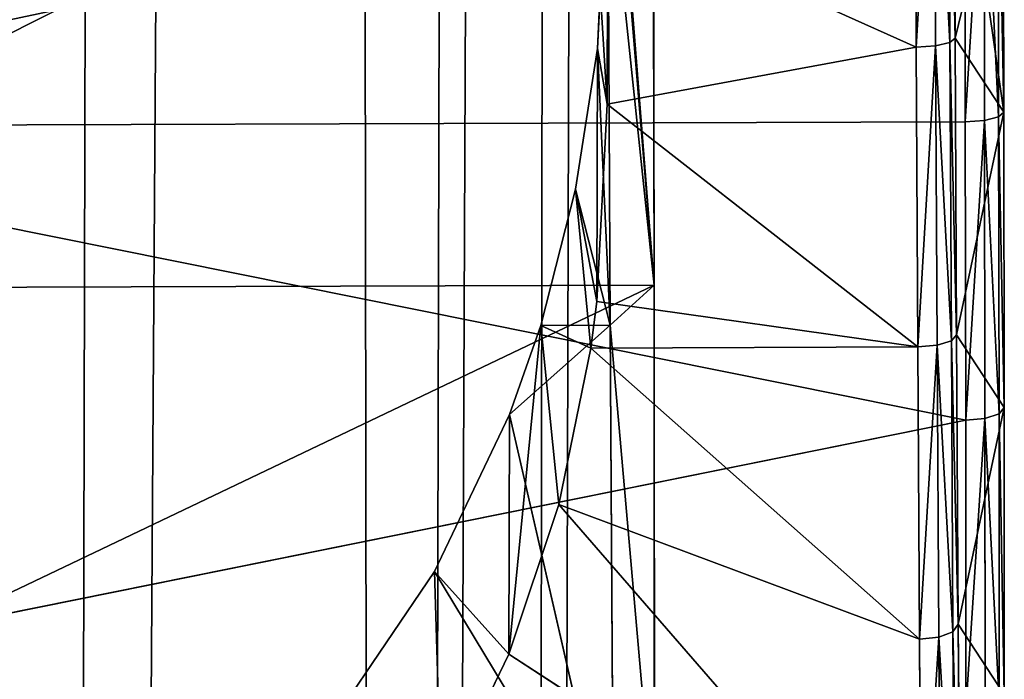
# Model space of a CAD drawing. Extents: x 0 to 230, y 0 to 588.
# Tile 185 of 256: x 129.66 to 134.75, y 202.49 to 205.9. Entities that reach past the tile are written whole.
import ezdxf

# ---------------------------------------------------------------- set-up
doc = ezdxf.new("R2010")
doc.units = 0
doc.header["$LTSCALE"] = 25.4
doc.layers.get('0').update_dxf_attribs({"color": 13, "linetype": 'CONTINUOUS'})

# ---------------------------------------------------------------- blocks, each defined once
blk = doc.blocks.new('VIPER-I-6512-6513_STL_3')
at = {"color": 250}
for p, q in [((3.3041, 582.7147, 325.9633), (2.087, 123.5806, 740.9683)), ((3.3041, 582.7147, 325.9633), (2.087, 123.5806, 740.9683)), ((5.131, 581.4826, 324.6056), (3.9138, 122.3485, 739.6106)), ((5.131, 581.4826, 324.6056), (3.9138, 122.3485, 739.6106)), ((5.7964, 579.8044, 322.751), (4.5793, 120.6704, 737.756)), ((5.7964, 579.8044, 322.751), (4.5793, 120.6704, 737.756)), ((5.1221, 578.1299, 320.8963), (3.905, 118.9958, 735.9013)), ((5.1221, 578.1299, 320.8963), (3.905, 118.9958, 735.9013)), ((3.2887, 576.9075, 319.5386), (2.0716, 117.7734, 734.5436)), ((3.2887, 576.9075, 319.5386), (2.0716, 117.7734, 734.5436)), ((5.2703, 213.3203, 616.2896), (5.2654, 216.3019, 615.5694)), ((5.2703, 213.3203, 616.2896), (5.2654, 216.3019, 615.5694)), ((6.6256, 214.5522, 653.3257), (6.6185, 216.1334, 653.6321)), ((6.6256, 214.5522, 653.3257), (6.6185, 216.1334, 653.6321)), ((6.7257, 214.5586, 653.3003), (6.7187, 216.1377, 653.6063)), ((6.7257, 214.5586, 653.3003), (6.7187, 216.1377, 653.6063)), ((6.7994, 214.5757, 653.2296), (6.7923, 216.149, 653.5344)), ((6.7994, 214.5757, 653.2296), (6.7923, 216.149, 653.5344)), ((6.8197, 216.1641, 653.4357), (6.8267, 214.5987, 653.1324)), ((6.8197, 216.1641, 653.4357), (6.8267, 214.5987, 653.1324)), ((7.0779, 214.2153, 614.6859), (7.075, 215.7744, 614.3513)), ((7.0779, 214.2153, 614.6859), (7.075, 215.7744, 614.3513)), ((6.8764, 215.7397, 614.1529), (6.8793, 214.1649, 614.4908)), ((6.8764, 215.7397, 614.1529), (6.8793, 214.1649, 614.4908)), ((6.9762, 215.7446, 614.18), (6.9791, 214.1719, 614.5175)), ((6.9762, 215.7446, 614.18), (6.9791, 214.1719, 614.5175)), ((7.0489, 215.7573, 614.2526), (7.0518, 214.1904, 614.5888)), ((7.0489, 215.7573, 614.2526), (7.0518, 214.1904, 614.5888)), ((4.9769, 214.5454, 651.77), (5.0307, 215.603, 652.0086)), ((4.9769, 214.5454, 651.77), (5.0307, 215.603, 652.0086)), ((5.0307, 215.603, 652.0086), (5.027, 214.2561, 653.2444)), ((5.0307, 215.603, 652.0086), (5.027, 214.2561, 653.2444)), ((5.0307, 215.603, 652.0086), (5.0431, 213.1139, 651.341)), ((5.0307, 215.603, 652.0086), (5.0431, 213.1139, 651.341)), ((4.9633, 215.2987, 653.4771), (6.6256, 214.5522, 653.3257)), ((4.9633, 215.2987, 653.4771), (6.6256, 214.5522, 653.3257)), ((4.9633, 215.2987, 653.4771), (5.027, 214.2561, 653.2444)), ((4.9633, 215.2987, 653.4771), (5.027, 214.2561, 653.2444)), ((5.027, 214.2561, 653.2444), (6.6256, 214.5522, 653.3257)), ((5.027, 214.2561, 653.2444), (6.6256, 214.5522, 653.3257)), ((6.7257, 214.5586, 653.3003), (6.6256, 214.5522, 653.3257)), ((6.7257, 214.5586, 653.3003), (6.6256, 214.5522, 653.3257)), ((6.6334, 213.0007, 652.8931), (6.6256, 214.5522, 653.3257)), ((6.6334, 213.0007, 652.8931), (6.6256, 214.5522, 653.3257)), ((6.7994, 214.5757, 653.2296), (6.7257, 214.5586, 653.3003)), ((6.7994, 214.5757, 653.2296), (6.7257, 214.5586, 653.3003)), ((6.7336, 213.0093, 652.8683), (6.7257, 214.5586, 653.3003)), ((6.7336, 213.0093, 652.8683), (6.7257, 214.5586, 653.3003)), ((6.8267, 214.5987, 653.1324), (6.7994, 214.5757, 653.2296)), ((6.8267, 214.5987, 653.1324), (6.7994, 214.5757, 653.2296)), ((6.8071, 213.032, 652.7991), (6.7994, 214.5757, 653.2296)), ((6.8071, 213.032, 652.7991), (6.7994, 214.5757, 653.2296)), ((6.8267, 214.5987, 653.1324), (6.8345, 213.0628, 652.7041)), ((6.8267, 214.5987, 653.1324), (6.8345, 213.0628, 652.7041)), ((4.8636, 213.8169, 651.5667), (4.9769, 214.5454, 651.77)), ((4.8636, 213.8169, 651.5667), (4.9769, 214.5454, 651.77)), ((4.9769, 214.5454, 651.77), (4.9739, 213.2364, 652.9584)), ((4.9769, 214.5454, 651.77), (4.9739, 213.2364, 652.9584)), ((5.0431, 213.1139, 651.341), (4.9769, 214.5454, 651.77)), ((5.0431, 213.1139, 651.341), (4.9769, 214.5454, 651.77)), ((4.9769, 214.5454, 651.77), (5.027, 214.2561, 653.2444)), ((4.9769, 214.5454, 651.77), (5.027, 214.2561, 653.2444)), ((5.027, 214.2561, 653.2444), (4.9739, 213.2364, 652.9584)), ((5.027, 214.2561, 653.2444), (4.9739, 213.2364, 652.9584)), ((5.027, 214.2561, 653.2444), (6.6334, 213.0007, 652.8931)), ((5.027, 214.2561, 653.2444), (6.6334, 213.0007, 652.8931)), ((7.0779, 214.2153, 614.6859), (7.0518, 214.1904, 614.5888)), ((7.0779, 214.2153, 614.6859), (7.0518, 214.1904, 614.5888)), ((7.0798, 212.6883, 615.1447), (7.0779, 214.2153, 614.6859)), ((7.0798, 212.6883, 615.1447), (7.0779, 214.2153, 614.6859)), ((6.8793, 214.1649, 614.4908), (-0.6705, 214.1405, 614.4418)), ((6.8793, 214.1649, 614.4908), (-0.6705, 214.1405, 614.4418)), ((6.9791, 214.1719, 614.5175), (6.8793, 214.1649, 614.4908)), ((6.9791, 214.1719, 614.5175), (6.8793, 214.1649, 614.4908)), ((6.8793, 214.1649, 614.4908), (6.8813, 212.6224, 614.9543)), ((6.8793, 214.1649, 614.4908), (6.8813, 212.6224, 614.9543)), ((7.0518, 214.1904, 614.5888), (6.9791, 214.1719, 614.5175)), ((7.0518, 214.1904, 614.5888), (6.9791, 214.1719, 614.5175)), ((6.9791, 214.1719, 614.5175), (6.9811, 212.6315, 614.9803)), ((6.9791, 214.1719, 614.5175), (6.9811, 212.6315, 614.9803)), ((7.0518, 214.1904, 614.5888), (7.0538, 212.6556, 615.05)), ((7.0518, 214.1904, 614.5888), (7.0538, 212.6556, 615.05)), ((6.8813, 212.6224, 614.9543), (-0.6705, 214.1405, 614.4418)), ((6.8813, 212.6224, 614.9543), (-0.6705, 214.1405, 614.4418)), ((4.6839, 213.1127, 651.3387), (4.8636, 213.8169, 651.5667)), ((4.6839, 213.1127, 651.3387), (4.8636, 213.8169, 651.5667)), ((5.0431, 213.1139, 651.341), (4.8636, 213.8169, 651.5667)), ((5.0431, 213.1139, 651.341), (4.8636, 213.8169, 651.5667)), ((4.8636, 213.8169, 651.5667), (4.9739, 213.2364, 652.9584)), ((4.8636, 213.8169, 651.5667), (4.9739, 213.2364, 652.9584)), ((4.8636, 213.8169, 651.5667), (4.9425, 212.9953, 652.8821)), ((4.8636, 213.8169, 651.5667), (4.9425, 212.9953, 652.8821)), ((-0.6795, 213.3011, 616.2509), (5.2703, 213.3203, 616.2896)), ((-0.6795, 213.3011, 616.2509), (5.2703, 213.3203, 616.2896)), ((5.2716, 210.4987, 617.4925), (5.2703, 213.3203, 616.2896)), ((5.2716, 210.4987, 617.4925), (5.2703, 213.3203, 616.2896)), ((4.9739, 213.2364, 652.9584), (4.9425, 212.9953, 652.8821)), ((4.9739, 213.2364, 652.9584), (4.9425, 212.9953, 652.8821)), ((4.9739, 213.2364, 652.9584), (6.6334, 213.0007, 652.8931)), ((4.9739, 213.2364, 652.9584), (6.6334, 213.0007, 652.8931)), ((4.5192, 211.4114, 652.2938), (4.6839, 213.1127, 651.3387)), ((4.5192, 211.4114, 652.2938), (4.6839, 213.1127, 651.3387)), ((4.5225, 212.6521, 651.1723), (5.0431, 213.1139, 651.341)), ((4.5225, 212.6521, 651.1723), (5.0431, 213.1139, 651.341)), ((4.5225, 212.6521, 651.1723), (4.6839, 213.1127, 651.3387)), ((4.5225, 212.6521, 651.1723), (4.6839, 213.1127, 651.3387)), ((4.6839, 213.1127, 651.3387), (5.0431, 213.1139, 651.341)), ((4.6839, 213.1127, 651.3387), (5.0431, 213.1139, 651.341)), ((4.6839, 213.1127, 651.3387), (4.9425, 212.9953, 652.8821)), ((4.6839, 213.1127, 651.3387), (4.9425, 212.9953, 652.8821)), ((4.6839, 213.1127, 651.3387), (4.7775, 212.1867, 652.601)), ((4.6839, 213.1127, 651.3387), (4.7775, 212.1867, 652.601)), ((5.0431, 213.1139, 651.341), (5.0602, 210.3066, 650.1051)), ((5.0431, 213.1139, 651.341), (5.0602, 210.3066, 650.1051)), ((6.8071, 213.032, 652.7991), (6.7336, 213.0093, 652.8683)), ((6.8071, 213.032, 652.7991), (6.7336, 213.0093, 652.8683)), ((6.8345, 213.0628, 652.7041), (6.8071, 213.032, 652.7991)), ((6.8345, 213.0628, 652.7041), (6.8071, 213.032, 652.7991)), ((6.8156, 211.528, 652.2458), (6.8071, 213.032, 652.7991)), ((6.8156, 211.528, 652.2458), (6.8071, 213.032, 652.7991)), ((6.8345, 213.0628, 652.7041), (6.8429, 211.5663, 652.1536)), ((6.8345, 213.0628, 652.7041), (6.8429, 211.5663, 652.1536)), ((4.9425, 212.9953, 652.8821), (4.7775, 212.1867, 652.601)), ((4.9425, 212.9953, 652.8821), (4.7775, 212.1867, 652.601)), ((4.9425, 212.9953, 652.8821), (6.6334, 213.0007, 652.8931)), ((4.9425, 212.9953, 652.8821), (6.6334, 213.0007, 652.8931)), ((4.9425, 212.9953, 652.8821), (6.6419, 211.4891, 652.3371)), ((4.9425, 212.9953, 652.8821), (6.6419, 211.4891, 652.3371)), ((6.7336, 213.0093, 652.8683), (6.6334, 213.0007, 652.8931)), ((6.7336, 213.0093, 652.8683), (6.6334, 213.0007, 652.8931)), ((6.6419, 211.4891, 652.3371), (6.6334, 213.0007, 652.8931)), ((6.6419, 211.4891, 652.3371), (6.6334, 213.0007, 652.8931)), ((6.742, 211.4997, 652.313), (6.7336, 213.0093, 652.8683)), ((6.742, 211.4997, 652.313), (6.7336, 213.0093, 652.8683)), ((7.0798, 212.6883, 615.1447), (7.0538, 212.6556, 615.05)), ((7.0798, 212.6883, 615.1447), (7.0538, 212.6556, 615.05)), ((7.0809, 211.2031, 615.725), (7.0798, 212.6883, 615.1447)), ((7.0809, 211.2031, 615.725), (7.0798, 212.6883, 615.1447)), ((6.8813, 212.6224, 614.9543), (-0.6675, 211.0979, 615.4915)), ((6.8813, 212.6224, 614.9543), (-0.6675, 211.0979, 615.4915)), ((4.1348, 211.8399, 650.8442), (4.5225, 212.6521, 651.1723)), ((4.1348, 211.8399, 650.8442), (4.5225, 212.6521, 651.1723)), ((4.5225, 212.6521, 651.1723), (4.5192, 211.4114, 652.2938)), ((4.5225, 212.6521, 651.1723), (4.5192, 211.4114, 652.2938)), ((4.5225, 212.6521, 651.1723), (5.0602, 210.3066, 650.1051)), ((4.5225, 212.6521, 651.1723), (5.0602, 210.3066, 650.1051)), ((6.9811, 212.6315, 614.9803), (6.8813, 212.6224, 614.9543)), ((6.9811, 212.6315, 614.9803), (6.8813, 212.6224, 614.9543)), ((6.8813, 212.6224, 614.9543), (6.8823, 211.1222, 615.5405)), ((6.8813, 212.6224, 614.9543), (6.8823, 211.1222, 615.5405)), ((7.0538, 212.6556, 615.05), (6.9811, 212.6315, 614.9803)), ((7.0538, 212.6556, 615.05), (6.9811, 212.6315, 614.9803)), ((6.9811, 212.6315, 614.9803), (6.9821, 211.1333, 615.5657)), ((6.9811, 212.6315, 614.9803), (6.9821, 211.1333, 615.5657)), ((7.0538, 212.6556, 615.05), (7.0548, 211.1629, 615.6332)), ((7.0538, 212.6556, 615.05), (7.0548, 211.1629, 615.6332)), ((4.7775, 212.1867, 652.601), (4.5192, 211.4114, 652.2938)), ((4.7775, 212.1867, 652.601), (4.5192, 211.4114, 652.2938)), ((4.7775, 212.1867, 652.601), (6.6419, 211.4891, 652.3371)), ((4.7775, 212.1867, 652.601), (6.6419, 211.4891, 652.3371)), ((4.7775, 212.1867, 652.601), (6.651, 210.0272, 651.6612)), ((4.7775, 212.1867, 652.601), (6.651, 210.0272, 651.6612)), ((3.6355, 211.1016, 650.5054), (4.1348, 211.8399, 650.8442)), ((3.6355, 211.1016, 650.5054), (4.1348, 211.8399, 650.8442)), ((4.1348, 211.8399, 650.8442), (5.0602, 210.3066, 650.1051)), ((4.1348, 211.8399, 650.8442), (5.0602, 210.3066, 650.1051)), ((4.1348, 211.8399, 650.8442), (4.5192, 211.4114, 652.2938)), ((4.1348, 211.8399, 650.8442), (4.5192, 211.4114, 652.2938)), ((4.1348, 211.8399, 650.8442), (4.1682, 210.688, 651.972)), ((4.1348, 211.8399, 650.8442), (4.1682, 210.688, 651.972)), ((6.8429, 211.5663, 652.1536), (6.8156, 211.528, 652.2458)), ((6.8429, 211.5663, 652.1536), (6.8156, 211.528, 652.2458)), ((6.8429, 211.5663, 652.1536), (6.8519, 210.119, 651.4845)), ((6.8429, 211.5663, 652.1536), (6.8519, 210.119, 651.4845)), ((6.742, 211.4997, 652.313), (6.6419, 211.4891, 652.3371)), ((6.742, 211.4997, 652.313), (6.6419, 211.4891, 652.3371)), ((6.8156, 211.528, 652.2458), (6.742, 211.4997, 652.313)), ((6.8156, 211.528, 652.2458), (6.742, 211.4997, 652.313)), ((6.7511, 210.0397, 651.638), (6.742, 211.4997, 652.313)), ((6.7511, 210.0397, 651.638), (6.742, 211.4997, 652.313)), ((6.8246, 210.0733, 651.5733), (6.8156, 211.528, 652.2458)), ((6.8246, 210.0733, 651.5733), (6.8156, 211.528, 652.2458)), ((6.651, 210.0272, 651.6612), (6.6419, 211.4891, 652.3371)), ((6.651, 210.0272, 651.6612), (6.6419, 211.4891, 652.3371)), ((4.5192, 211.4114, 652.2938), (4.1682, 210.688, 651.972)), ((4.5192, 211.4114, 652.2938), (4.1682, 210.688, 651.972)), ((4.5192, 211.4114, 652.2938), (6.651, 210.0272, 651.6612)), ((4.5192, 211.4114, 652.2938), (6.651, 210.0272, 651.6612))]:
    blk.add_line(p, q, dxfattribs=at)
at = {"color": 7}
mesh = blk.add_polyface(dxfattribs=at)
corners = [(2.087, 123.5806, 740.9683), (0.8053, 583.1705, 326.4603), (-0.4118, 124.0364, 741.4653), (3.3041, 582.7147, 325.9633)]
mesh.append_faces([[corners[k] for k in face] for face in [(0, 1, 2), (1, 0, 3)]], dxfattribs={"vtx0": -1, "color": 7})
mesh = blk.add_polyface(dxfattribs=at)
corners = [(5.131, 581.4826, 324.6056), (2.087, 123.5806, 740.9683), (3.9138, 122.3485, 739.6106), (3.3041, 582.7147, 325.9633)]
mesh.append_faces([[corners[k] for k in face] for face in [(0, 1, 2), (1, 0, 3)]], dxfattribs={"vtx0": -1, "color": 7})
mesh = blk.add_polyface(dxfattribs=at)
corners = [(5.7964, 579.8044, 322.751), (3.9138, 122.3485, 739.6106), (4.5793, 120.6704, 737.756), (5.131, 581.4826, 324.6056)]
mesh.append_faces([[corners[k] for k in face] for face in [(0, 1, 2), (1, 0, 3)]], dxfattribs={"vtx0": -1, "color": 7})
mesh = blk.add_polyface(dxfattribs=at)
corners = [(5.1221, 578.1299, 320.8963), (4.5793, 120.6704, 737.756), (3.905, 118.9958, 735.9013), (5.7964, 579.8044, 322.751)]
mesh.append_faces([[corners[k] for k in face] for face in [(0, 1, 2), (1, 0, 3)]], dxfattribs={"vtx0": -1, "color": 7})
mesh = blk.add_polyface(dxfattribs=at)
corners = [(3.2887, 576.9075, 319.5386), (3.905, 118.9958, 735.9013), (2.0716, 117.7734, 734.5436), (5.1221, 578.1299, 320.8963)]
mesh.append_faces([[corners[k] for k in face] for face in [(0, 1, 2), (1, 0, 3)]], dxfattribs={"vtx0": -1, "color": 7})
mesh = blk.add_polyface(dxfattribs=at)
corners = [(0.7875, 576.465, 319.0417), (2.0716, 117.7734, 734.5436), (-0.4296, 117.3309, 734.0467), (3.2887, 576.9075, 319.5386)]
mesh.append_faces([[corners[k] for k in face] for face in [(0, 1, 2), (1, 0, 3)]], dxfattribs={"vtx0": -1, "color": 7})
mesh = blk.add_polyface(dxfattribs=at)
corners = [(7.015, 199.4669, 631.6717), (6.9946, 199.3703, 634.8566), (7.0051, 199.3544, 633.2622), (6.9839, 199.5145, 636.4446), (7.0245, 199.7069, 630.0954), (6.9728, 199.7859, 638.0158), (7.0334, 200.0731, 628.5435), (6.9614, 200.1829, 639.5601), (7.0417, 200.5629, 627.0261), (6.95, 200.7029, 641.0674), (7.0493, 201.1732, 625.553), (6.9384, 201.3425, 642.528), (7.0562, 201.9001, 624.1338), (6.9268, 202.0976, 643.9324), (7.0623, 202.7389, 622.7777), (6.9153, 202.9632, 645.2715), (7.0676, 203.684, 621.4935), (6.904, 203.9337, 646.5366), (7.0721, 204.7294, 620.2895), (6.8929, 205.003, 647.7194), (7.0756, 205.8683, 619.1735), (6.882, 206.1639, 648.8124), (7.0783, 207.0933, 618.1528), (6.8715, 207.409, 649.8085), (7.0801, 208.3965, 617.2339), (6.8614, 208.7302, 650.701), (7.0809, 209.7694, 616.4229), (6.8519, 210.119, 651.4845), (7.0809, 211.2031, 615.725), (6.8429, 211.5663, 652.1536), (7.0798, 212.6883, 615.1447), (6.8345, 213.0628, 652.7041), (7.0779, 214.2153, 614.6859), (6.8267, 214.5987, 653.1324), (6.9512, 215.109, 633.7358), (7.075, 215.7744, 614.3513), (6.9521, 215.1169, 633.5807), (6.9527, 215.2012, 633.4503), (6.9631, 219.133, 629.8964), (7.0713, 217.3553, 614.1433), (7.0667, 218.9478, 614.0632), (7.0612, 220.5416, 614.1115), (6.9632, 219.2712, 629.8256), (6.9626, 219.4263, 629.8334), (6.9616, 219.5567, 629.9178), (6.9246, 223.1107, 633.8495), (7.055, 222.1263, 614.2878), (7.0479, 223.6917, 614.5911), (6.9235, 223.1814, 633.9877), (6.8197, 216.1641, 653.4357), (6.95, 215.1798, 633.874), (6.913, 218.7337, 637.8057), (6.8134, 217.7489, 653.6121), (6.808, 219.3427, 653.6603), (6.912, 218.8641, 637.8901), (6.9115, 219.0192, 637.8979), (6.9115, 219.1574, 637.8271), (6.9219, 223.0893, 634.2732), (6.8034, 220.9352, 653.5803), (6.7996, 222.5161, 653.3723), (6.7968, 224.0751, 653.0377), (6.9225, 223.1736, 634.1428), (7.0402, 225.2276, 615.0194), (6.7948, 225.6022, 652.5788), (7.0318, 226.7241, 615.5699), (6.7938, 227.0874, 651.9985), (7.0228, 228.1714, 616.239), (6.7937, 228.521, 651.3006), (7.0132, 229.5602, 617.0225), (6.7946, 229.8939, 650.4896), (7.0031, 230.8814, 617.915), (6.7963, 231.1971, 649.5707), (6.9927, 232.1265, 618.9111), (6.799, 232.4221, 648.55), (6.9818, 233.2875, 620.0041), (6.8026, 233.561, 647.434), (6.9707, 234.3567, 621.187), (6.8071, 234.6064, 646.23), (6.9593, 235.3273, 622.452), (6.8124, 235.5516, 644.9458), (6.9478, 236.1929, 623.7911), (6.8185, 236.3903, 643.5897), (6.9362, 236.9479, 625.1955), (6.8253, 237.1172, 642.1705), (6.9247, 237.5875, 626.6561), (6.833, 237.7275, 640.6974), (6.9132, 238.1075, 628.1634), (6.8412, 238.2174, 639.1801), (6.9019, 238.5045, 629.7077), (6.8501, 238.5835, 637.6281), (6.8908, 238.776, 631.2789), (6.8596, 238.8236, 636.0518), (6.88, 238.9201, 632.8669), (6.8696, 238.936, 634.4613)]
mesh.append_faces([[corners[k] for k in face] for face in [(0, 1, 2), (91, 92, 93)]], dxfattribs={"vtx0": -1, "color": 7})
mesh.append_faces([[corners[k] for k in face] for face in [(1, 0, 3), (3, 4, 5), (5, 6, 7), (7, 8, 9), (9, 10, 11), (11, 12, 13), (13, 14, 15), (15, 16, 17), (17, 18, 19), (19, 20, 21), (21, 22, 23), (23, 24, 25), (25, 26, 27), (27, 28, 29), (29, 30, 31), (31, 32, 33), (34, 35, 36), (36, 35, 37), (37, 35, 38), (38, 41, 42), (42, 41, 43), (43, 41, 44), (44, 41, 45), (45, 47, 48), (49, 51, 52), (52, 51, 53), (53, 57, 58), (58, 57, 59), (59, 57, 60), (60, 62, 63), (63, 64, 65), (65, 66, 67), (67, 68, 69), (69, 70, 71), (71, 72, 73), (73, 74, 75), (75, 76, 77), (77, 78, 79), (79, 80, 81), (81, 82, 83), (83, 84, 85), (85, 86, 87), (87, 88, 89), (89, 90, 91)]], dxfattribs={"vtx0": -1, "vtx1": -1, "color": 7})
mesh.append_faces([[corners[k] for k in face] for face in [(33, 32, 34), (60, 48, 47)]], dxfattribs={"vtx0": -1, "vtx1": -1, "vtx2": -1, "color": 7})
mesh.append_faces([[corners[k] for k in face] for face in [(3, 0, 4), (5, 4, 6), (7, 6, 8), (9, 8, 10), (11, 10, 12), (13, 12, 14), (15, 14, 16), (17, 16, 18), (19, 18, 20), (21, 20, 22), (23, 22, 24), (25, 24, 26), (27, 26, 28), (29, 28, 30), (31, 30, 32), (34, 32, 35), (38, 35, 39), (38, 39, 40), (38, 40, 41), (45, 41, 46), (45, 46, 47), (34, 49, 33), (49, 34, 50), (49, 50, 51), (53, 51, 54), (53, 54, 55), (53, 55, 56), (53, 56, 57), (60, 57, 61), (60, 61, 48), (60, 47, 62), (63, 62, 64), (65, 64, 66), (67, 66, 68), (69, 68, 70), (71, 70, 72), (73, 72, 74), (75, 74, 76), (77, 76, 78), (79, 78, 80), (81, 80, 82), (83, 82, 84), (85, 84, 86), (87, 86, 88), (89, 88, 90), (91, 90, 92)]], dxfattribs={"vtx0": -1, "vtx2": -1, "color": 7})
mesh = blk.add_polyface(dxfattribs=at)
corners = [(5.1663, 201.1835, 638.3034), (5.2075, 200.7125, 632.2083), (5.1876, 200.6945, 635.2755), (5.2254, 201.2372, 629.1862), (5.1443, 202.166, 641.209), (5.241, 202.2539, 626.2924), (5.122, 203.6152, 643.9123), (5.2537, 203.7348, 623.6063), (5.1002, 205.4911, 646.339), (5.2631, 205.6392, 621.2018), (5.0794, 207.7422, 648.4223), (5.2692, 207.9147, 619.145), (5.0602, 210.3066, 650.1051), (5.2716, 210.4987, 617.4925), (5.0431, 213.1139, 651.341), (5.2703, 213.3203, 616.2896), (5.0307, 215.603, 652.0086), (5.1453, 214.8373, 634.7732), (5.1554, 214.7811, 633.2462), (5.1342, 215.4125, 636.1889), (5.1235, 216.4372, 637.3224), (5.0191, 218.5319, 652.3397), (5.1145, 217.7878, 638.0372), (5.1083, 219.3014, 638.247), (5.0101, 221.6802, 652.1743), (5.1055, 220.7955, 637.9264), (5.1066, 222.0898, 637.1141), (5.0047, 224.7547, 651.4767), (5.1115, 223.0283, 635.9081), (5.1194, 223.4977, 634.454), (5.2654, 216.3019, 615.5694), (5.1633, 215.2505, 631.7919), (5.1681, 216.189, 630.586), (5.1692, 217.4833, 629.7737), (5.2569, 219.3614, 615.3518), (5.1665, 218.9774, 629.4531), (5.1602, 220.4911, 629.6629), (5.2452, 222.4149, 615.6426), (5.1512, 221.8417, 630.3776), (5.1406, 222.8663, 631.5112), (5.2305, 225.3783, 616.434), (5.1295, 223.4415, 632.9269), (5.0031, 227.6662, 650.2673), (5.2132, 228.1702, 617.7042), (5.0055, 230.33, 648.5811), (5.1939, 230.7139, 619.4182), (5.0117, 232.6689, 646.467), (5.173, 232.9393, 621.5289), (5.0216, 234.6148, 643.9866), (5.1511, 234.7854, 623.9783), (5.0348, 236.1113, 641.2117), (5.1288, 236.2015, 626.6991), (5.051, 237.1149, 638.2231), (5.1068, 237.1485, 629.6165), (5.0697, 237.5965, 635.1074), (5.0889, 237.562, 632.1602)]
mesh.append_faces([[corners[k] for k in face] for face in [(0, 1, 2), (53, 54, 55)]], dxfattribs={"vtx0": -1, "color": 7})
mesh.append_faces([[corners[k] for k in face] for face in [(1, 0, 3), (3, 4, 5), (5, 6, 7), (7, 8, 9), (9, 10, 11), (11, 12, 13), (13, 14, 15), (17, 16, 19), (19, 16, 20), (20, 21, 22), (22, 21, 23), (23, 24, 25), (25, 24, 26), (26, 27, 28), (28, 27, 29), (30, 33, 34), (34, 36, 37), (37, 39, 40), (40, 42, 43), (43, 44, 45), (45, 46, 47), (47, 48, 49), (49, 50, 51), (51, 52, 53)]], dxfattribs={"vtx0": -1, "vtx1": -1, "color": 7})
mesh.append_faces([[corners[k] for k in face] for face in [(15, 16, 17), (40, 29, 27)]], dxfattribs={"vtx0": -1, "vtx1": -1, "vtx2": -1, "color": 7})
mesh.append_faces([[corners[k] for k in face] for face in [(3, 0, 4), (5, 4, 6), (7, 6, 8), (9, 8, 10), (11, 10, 12), (13, 12, 14), (15, 14, 16), (15, 17, 18), (20, 16, 21), (23, 21, 24), (26, 24, 27), (18, 30, 15), (30, 18, 31), (30, 31, 32), (30, 32, 33), (34, 33, 35), (34, 35, 36), (37, 36, 38), (37, 38, 39), (40, 39, 41), (40, 41, 29), (40, 27, 42), (43, 42, 44), (45, 44, 46), (47, 46, 48), (49, 48, 50), (51, 50, 52), (53, 52, 54)]], dxfattribs={"vtx0": -1, "vtx2": -1, "color": 7})
mesh = blk.add_polyface(dxfattribs=at)
corners = [(6.8764, 215.7397, 614.1529), (-0.6705, 214.1405, 614.4418), (-0.6772, 217.3122, 613.8937)]
mesh.append_faces([[corners[k] for k in face] for face in [(0, 1, 2)]], dxfattribs={"color": 7})
mesh = blk.add_polyface(dxfattribs=at)
corners = [(4.9633, 215.2987, 653.4771), (5.0307, 215.603, 652.0086), (5.027, 214.2561, 653.2444), (4.9671, 216.7219, 652.1907)]
mesh.append_faces([[corners[k] for k in face] for face in [(0, 1, 2), (1, 0, 3)]], dxfattribs={"vtx0": -1, "color": 7})
mesh = blk.add_polyface(dxfattribs=at)
corners = [(-0.6795, 213.3011, 616.2509), (5.2654, 216.3019, 615.5694), (-0.6845, 216.2827, 615.5308), (5.2703, 213.3203, 616.2896)]
mesh.append_faces([[corners[k] for k in face] for face in [(0, 1, 2), (1, 0, 3)]], dxfattribs={"vtx0": -1, "color": 7})
mesh = blk.add_polyface(dxfattribs=at)
corners = [(6.6256, 214.5522, 653.3257), (6.6185, 216.1334, 653.6321), (4.9633, 215.2987, 653.4771)]
mesh.append_faces([[corners[k] for k in face] for face in [(0, 1, 2)]], dxfattribs={"color": 7})
mesh = blk.add_polyface(dxfattribs=at)
corners = [(6.6256, 214.5522, 653.3257), (6.7187, 216.1377, 653.6063), (6.6185, 216.1334, 653.6321), (6.7257, 214.5586, 653.3003)]
mesh.append_faces([[corners[k] for k in face] for face in [(0, 1, 2), (1, 0, 3)]], dxfattribs={"vtx0": -1, "color": 7})
mesh = blk.add_polyface(dxfattribs=at)
corners = [(6.7994, 214.5757, 653.2296), (6.7187, 216.1377, 653.6063), (6.7257, 214.5586, 653.3003), (6.7923, 216.149, 653.5344)]
mesh.append_faces([[corners[k] for k in face] for face in [(0, 1, 2), (1, 0, 3)]], dxfattribs={"vtx0": -1, "color": 7})
mesh = blk.add_polyface(dxfattribs=at)
corners = [(6.8267, 214.5987, 653.1324), (6.7923, 216.149, 653.5344), (6.7994, 214.5757, 653.2296), (6.8197, 216.1641, 653.4357)]
mesh.append_faces([[corners[k] for k in face] for face in [(0, 1, 2), (1, 0, 3)]], dxfattribs={"vtx0": -1, "color": 7})
mesh = blk.add_polyface(dxfattribs=at)
corners = [(7.0489, 215.7573, 614.2526), (7.0779, 214.2153, 614.6859), (7.0518, 214.1904, 614.5888), (7.075, 215.7744, 614.3513)]
mesh.append_faces([[corners[k] for k in face] for face in [(0, 1, 2), (1, 0, 3)]], dxfattribs={"vtx0": -1, "color": 7})
mesh = blk.add_polyface(dxfattribs=at)
corners = [(6.8793, 214.1649, 614.4908), (-0.6705, 214.1405, 614.4418), (6.8764, 215.7397, 614.1529)]
mesh.append_faces([[corners[k] for k in face] for face in [(0, 1, 2)]], dxfattribs={"color": 7})
mesh = blk.add_polyface(dxfattribs=at)
corners = [(6.9762, 215.7446, 614.18), (6.8793, 214.1649, 614.4908), (6.8764, 215.7397, 614.1529), (6.9791, 214.1719, 614.5175)]
mesh.append_faces([[corners[k] for k in face] for face in [(0, 1, 2), (1, 0, 3)]], dxfattribs={"vtx0": -1, "color": 7})
mesh = blk.add_polyface(dxfattribs=at)
corners = [(6.9762, 215.7446, 614.18), (7.0518, 214.1904, 614.5888), (6.9791, 214.1719, 614.5175), (7.0489, 215.7573, 614.2526)]
mesh.append_faces([[corners[k] for k in face] for face in [(0, 1, 2), (1, 0, 3)]], dxfattribs={"vtx0": -1, "color": 7})
mesh = blk.add_polyface(dxfattribs=at)
corners = [(5.0431, 213.1139, 651.341), (4.9769, 214.5454, 651.77), (5.0307, 215.603, 652.0086)]
mesh.append_faces([[corners[k] for k in face] for face in [(0, 1, 2)]], dxfattribs={"color": 7})
mesh = blk.add_polyface(dxfattribs=at)
corners = [(5.0307, 215.603, 652.0086), (4.9769, 214.5454, 651.77), (5.027, 214.2561, 653.2444)]
mesh.append_faces([[corners[k] for k in face] for face in [(0, 1, 2)]], dxfattribs={"color": 7})
mesh = blk.add_polyface(dxfattribs=at)
corners = [(6.6256, 214.5522, 653.3257), (4.9633, 215.2987, 653.4771), (5.027, 214.2561, 653.2444)]
mesh.append_faces([[corners[k] for k in face] for face in [(0, 1, 2)]], dxfattribs={"color": 7})
mesh = blk.add_polyface(dxfattribs=at)
corners = [(6.6334, 213.0007, 652.8931), (6.6256, 214.5522, 653.3257), (5.027, 214.2561, 653.2444)]
mesh.append_faces([[corners[k] for k in face] for face in [(0, 1, 2)]], dxfattribs={"color": 7})
mesh = blk.add_polyface(dxfattribs=at)
corners = [(6.6334, 213.0007, 652.8931), (6.7257, 214.5586, 653.3003), (6.6256, 214.5522, 653.3257), (6.7336, 213.0093, 652.8683)]
mesh.append_faces([[corners[k] for k in face] for face in [(0, 1, 2), (1, 0, 3)]], dxfattribs={"vtx0": -1, "color": 7})
mesh = blk.add_polyface(dxfattribs=at)
corners = [(6.8071, 213.032, 652.7991), (6.7257, 214.5586, 653.3003), (6.7336, 213.0093, 652.8683), (6.7994, 214.5757, 653.2296)]
mesh.append_faces([[corners[k] for k in face] for face in [(0, 1, 2), (1, 0, 3)]], dxfattribs={"vtx0": -1, "color": 7})
mesh = blk.add_polyface(dxfattribs=at)
corners = [(6.8345, 213.0628, 652.7041), (6.7994, 214.5757, 653.2296), (6.8071, 213.032, 652.7991), (6.8267, 214.5987, 653.1324)]
mesh.append_faces([[corners[k] for k in face] for face in [(0, 1, 2), (1, 0, 3)]], dxfattribs={"vtx0": -1, "color": 7})
mesh = blk.add_polyface(dxfattribs=at)
corners = [(5.0431, 213.1139, 651.341), (4.8636, 213.8169, 651.5667), (4.9769, 214.5454, 651.77)]
mesh.append_faces([[corners[k] for k in face] for face in [(0, 1, 2)]], dxfattribs={"color": 7})
mesh = blk.add_polyface(dxfattribs=at)
corners = [(4.9769, 214.5454, 651.77), (4.8636, 213.8169, 651.5667), (4.9739, 213.2364, 652.9584)]
mesh.append_faces([[corners[k] for k in face] for face in [(0, 1, 2)]], dxfattribs={"color": 7})
mesh = blk.add_polyface(dxfattribs=at)
corners = [(4.9769, 214.5454, 651.77), (4.9739, 213.2364, 652.9584), (5.027, 214.2561, 653.2444)]
mesh.append_faces([[corners[k] for k in face] for face in [(0, 1, 2)]], dxfattribs={"color": 7})
mesh = blk.add_polyface(dxfattribs=at)
corners = [(6.6334, 213.0007, 652.8931), (5.027, 214.2561, 653.2444), (4.9739, 213.2364, 652.9584)]
mesh.append_faces([[corners[k] for k in face] for face in [(0, 1, 2)]], dxfattribs={"color": 7})
mesh = blk.add_polyface(dxfattribs=at)
corners = [(7.0518, 214.1904, 614.5888), (7.0798, 212.6883, 615.1447), (7.0538, 212.6556, 615.05), (7.0779, 214.2153, 614.6859)]
mesh.append_faces([[corners[k] for k in face] for face in [(0, 1, 2), (1, 0, 3)]], dxfattribs={"vtx0": -1, "color": 7})
mesh = blk.add_polyface(dxfattribs=at)
corners = [(6.8813, 212.6224, 614.9543), (-0.6705, 214.1405, 614.4418), (6.8793, 214.1649, 614.4908)]
mesh.append_faces([[corners[k] for k in face] for face in [(0, 1, 2)]], dxfattribs={"color": 7})
mesh = blk.add_polyface(dxfattribs=at)
corners = [(6.9791, 214.1719, 614.5175), (6.8813, 212.6224, 614.9543), (6.8793, 214.1649, 614.4908), (6.9811, 212.6315, 614.9803)]
mesh.append_faces([[corners[k] for k in face] for face in [(0, 1, 2), (1, 0, 3)]], dxfattribs={"vtx0": -1, "color": 7})
mesh = blk.add_polyface(dxfattribs=at)
corners = [(6.9791, 214.1719, 614.5175), (7.0538, 212.6556, 615.05), (6.9811, 212.6315, 614.9803), (7.0518, 214.1904, 614.5888)]
mesh.append_faces([[corners[k] for k in face] for face in [(0, 1, 2), (1, 0, 3)]], dxfattribs={"vtx0": -1, "color": 7})
mesh = blk.add_polyface(dxfattribs=at)
corners = [(6.8813, 212.6224, 614.9543), (-0.6675, 211.0979, 615.4915), (-0.6705, 214.1405, 614.4418)]
mesh.append_faces([[corners[k] for k in face] for face in [(0, 1, 2)]], dxfattribs={"color": 7})
mesh = blk.add_polyface(dxfattribs=at)
corners = [(5.0431, 213.1139, 651.341), (4.6839, 213.1127, 651.3387), (4.8636, 213.8169, 651.5667)]
mesh.append_faces([[corners[k] for k in face] for face in [(0, 1, 2)]], dxfattribs={"color": 7})
mesh = blk.add_polyface(dxfattribs=at)
corners = [(4.8636, 213.8169, 651.5667), (4.6839, 213.1127, 651.3387), (4.9425, 212.9953, 652.8821)]
mesh.append_faces([[corners[k] for k in face] for face in [(0, 1, 2)]], dxfattribs={"color": 7})
mesh = blk.add_polyface(dxfattribs=at)
corners = [(4.8636, 213.8169, 651.5667), (4.9425, 212.9953, 652.8821), (4.9739, 213.2364, 652.9584)]
mesh.append_faces([[corners[k] for k in face] for face in [(0, 1, 2)]], dxfattribs={"color": 7})
mesh = blk.add_polyface(dxfattribs=at)
corners = [(-0.6783, 210.4796, 617.4538), (5.2703, 213.3203, 616.2896), (-0.6795, 213.3011, 616.2509), (5.2716, 210.4987, 617.4925)]
mesh.append_faces([[corners[k] for k in face] for face in [(0, 1, 2), (1, 0, 3)]], dxfattribs={"vtx0": -1, "color": 7})
mesh = blk.add_polyface(dxfattribs=at)
corners = [(6.6334, 213.0007, 652.8931), (4.9739, 213.2364, 652.9584), (4.9425, 212.9953, 652.8821)]
mesh.append_faces([[corners[k] for k in face] for face in [(0, 1, 2)]], dxfattribs={"color": 7})
mesh = blk.add_polyface(dxfattribs=at)
corners = [(4.6839, 213.1127, 651.3387), (4.5225, 212.6521, 651.1723), (4.5192, 211.4114, 652.2938)]
mesh.append_faces([[corners[k] for k in face] for face in [(0, 1, 2)]], dxfattribs={"color": 7})
mesh = blk.add_polyface(dxfattribs=at)
corners = [(4.6839, 213.1127, 651.3387), (4.5192, 211.4114, 652.2938), (4.7775, 212.1867, 652.601)]
mesh.append_faces([[corners[k] for k in face] for face in [(0, 1, 2)]], dxfattribs={"color": 7})
mesh = blk.add_polyface(dxfattribs=at)
corners = [(5.0602, 210.3066, 650.1051), (4.5225, 212.6521, 651.1723), (5.0431, 213.1139, 651.341)]
mesh.append_faces([[corners[k] for k in face] for face in [(0, 1, 2)]], dxfattribs={"color": 7})
mesh = blk.add_polyface(dxfattribs=at)
corners = [(5.0431, 213.1139, 651.341), (4.5225, 212.6521, 651.1723), (4.6839, 213.1127, 651.3387)]
mesh.append_faces([[corners[k] for k in face] for face in [(0, 1, 2)]], dxfattribs={"color": 7})
mesh = blk.add_polyface(dxfattribs=at)
corners = [(4.6839, 213.1127, 651.3387), (4.7775, 212.1867, 652.601), (4.9425, 212.9953, 652.8821)]
mesh.append_faces([[corners[k] for k in face] for face in [(0, 1, 2)]], dxfattribs={"color": 7})
mesh = blk.add_polyface(dxfattribs=at)
corners = [(6.8156, 211.528, 652.2458), (6.7336, 213.0093, 652.8683), (6.742, 211.4997, 652.313), (6.8071, 213.032, 652.7991)]
mesh.append_faces([[corners[k] for k in face] for face in [(0, 1, 2), (1, 0, 3)]], dxfattribs={"vtx0": -1, "color": 7})
mesh = blk.add_polyface(dxfattribs=at)
corners = [(6.8429, 211.5663, 652.1536), (6.8071, 213.032, 652.7991), (6.8156, 211.528, 652.2458), (6.8345, 213.0628, 652.7041)]
mesh.append_faces([[corners[k] for k in face] for face in [(0, 1, 2), (1, 0, 3)]], dxfattribs={"vtx0": -1, "color": 7})
mesh = blk.add_polyface(dxfattribs=at)
corners = [(6.6419, 211.4891, 652.3371), (4.9425, 212.9953, 652.8821), (4.7775, 212.1867, 652.601)]
mesh.append_faces([[corners[k] for k in face] for face in [(0, 1, 2)]], dxfattribs={"color": 7})
mesh = blk.add_polyface(dxfattribs=at)
corners = [(6.6419, 211.4891, 652.3371), (6.6334, 213.0007, 652.8931), (4.9425, 212.9953, 652.8821)]
mesh.append_faces([[corners[k] for k in face] for face in [(0, 1, 2)]], dxfattribs={"color": 7})
mesh = blk.add_polyface(dxfattribs=at)
corners = [(6.6419, 211.4891, 652.3371), (6.7336, 213.0093, 652.8683), (6.6334, 213.0007, 652.8931), (6.742, 211.4997, 652.313)]
mesh.append_faces([[corners[k] for k in face] for face in [(0, 1, 2), (1, 0, 3)]], dxfattribs={"vtx0": -1, "color": 7})
mesh = blk.add_polyface(dxfattribs=at)
corners = [(7.0538, 212.6556, 615.05), (7.0809, 211.2031, 615.725), (7.0548, 211.1629, 615.6332), (7.0798, 212.6883, 615.1447)]
mesh.append_faces([[corners[k] for k in face] for face in [(0, 1, 2), (1, 0, 3)]], dxfattribs={"vtx0": -1, "color": 7})
mesh = blk.add_polyface(dxfattribs=at)
corners = [(6.8823, 211.1222, 615.5405), (-0.6675, 211.0979, 615.4915), (6.8813, 212.6224, 614.9543)]
mesh.append_faces([[corners[k] for k in face] for face in [(0, 1, 2)]], dxfattribs={"color": 7})
mesh = blk.add_polyface(dxfattribs=at)
corners = [(5.0602, 210.3066, 650.1051), (4.1348, 211.8399, 650.8442), (4.5225, 212.6521, 651.1723)]
mesh.append_faces([[corners[k] for k in face] for face in [(0, 1, 2)]], dxfattribs={"color": 7})
mesh = blk.add_polyface(dxfattribs=at)
corners = [(4.5225, 212.6521, 651.1723), (4.1348, 211.8399, 650.8442), (4.5192, 211.4114, 652.2938)]
mesh.append_faces([[corners[k] for k in face] for face in [(0, 1, 2)]], dxfattribs={"color": 7})
mesh = blk.add_polyface(dxfattribs=at)
corners = [(6.9811, 212.6315, 614.9803), (6.8823, 211.1222, 615.5405), (6.8813, 212.6224, 614.9543), (6.9821, 211.1333, 615.5657)]
mesh.append_faces([[corners[k] for k in face] for face in [(0, 1, 2), (1, 0, 3)]], dxfattribs={"vtx0": -1, "color": 7})
mesh = blk.add_polyface(dxfattribs=at)
corners = [(6.9811, 212.6315, 614.9803), (7.0548, 211.1629, 615.6332), (6.9821, 211.1333, 615.5657), (7.0538, 212.6556, 615.05)]
mesh.append_faces([[corners[k] for k in face] for face in [(0, 1, 2), (1, 0, 3)]], dxfattribs={"vtx0": -1, "color": 7})
mesh = blk.add_polyface(dxfattribs=at)
corners = [(6.651, 210.0272, 651.6612), (4.7775, 212.1867, 652.601), (4.5192, 211.4114, 652.2938)]
mesh.append_faces([[corners[k] for k in face] for face in [(0, 1, 2)]], dxfattribs={"color": 7})
mesh = blk.add_polyface(dxfattribs=at)
corners = [(6.651, 210.0272, 651.6612), (6.6419, 211.4891, 652.3371), (4.7775, 212.1867, 652.601)]
mesh.append_faces([[corners[k] for k in face] for face in [(0, 1, 2)]], dxfattribs={"color": 7})
mesh = blk.add_polyface(dxfattribs=at)
corners = [(5.0602, 210.3066, 650.1051), (3.6355, 211.1016, 650.5054), (4.1348, 211.8399, 650.8442)]
mesh.append_faces([[corners[k] for k in face] for face in [(0, 1, 2)]], dxfattribs={"color": 7})
mesh = blk.add_polyface(dxfattribs=at)
corners = [(4.1348, 211.8399, 650.8442), (3.6355, 211.1016, 650.5054), (4.1682, 210.688, 651.972)]
mesh.append_faces([[corners[k] for k in face] for face in [(0, 1, 2)]], dxfattribs={"color": 7})
mesh = blk.add_polyface(dxfattribs=at)
corners = [(4.1348, 211.8399, 650.8442), (4.1682, 210.688, 651.972), (4.5192, 211.4114, 652.2938)]
mesh.append_faces([[corners[k] for k in face] for face in [(0, 1, 2)]], dxfattribs={"color": 7})
mesh = blk.add_polyface(dxfattribs=at)
corners = [(6.8519, 210.119, 651.4845), (6.8156, 211.528, 652.2458), (6.8246, 210.0733, 651.5733), (6.8429, 211.5663, 652.1536)]
mesh.append_faces([[corners[k] for k in face] for face in [(0, 1, 2), (1, 0, 3)]], dxfattribs={"vtx0": -1, "color": 7})
mesh = blk.add_polyface(dxfattribs=at)
corners = [(6.651, 210.0272, 651.6612), (6.742, 211.4997, 652.313), (6.6419, 211.4891, 652.3371), (6.7511, 210.0397, 651.638)]
mesh.append_faces([[corners[k] for k in face] for face in [(0, 1, 2), (1, 0, 3)]], dxfattribs={"vtx0": -1, "color": 7})
mesh = blk.add_polyface(dxfattribs=at)
corners = [(6.8246, 210.0733, 651.5733), (6.742, 211.4997, 652.313), (6.7511, 210.0397, 651.638), (6.8156, 211.528, 652.2458)]
mesh.append_faces([[corners[k] for k in face] for face in [(0, 1, 2), (1, 0, 3)]], dxfattribs={"vtx0": -1, "color": 7})
mesh = blk.add_polyface(dxfattribs=at)
corners = [(6.651, 210.0272, 651.6612), (4.5192, 211.4114, 652.2938), (4.1682, 210.688, 651.972)]
mesh.append_faces([[corners[k] for k in face] for face in [(0, 1, 2)]], dxfattribs={"color": 7})
blk = doc.blocks.new('GRUPUJ_1')
at = {"color": 0}
blk.add_blockref('VIPER-I-6512-6513_STL_3', (127.6715, -8.7968, -2.1073), dxfattribs=at)

msp = doc.modelspace()

# ---------------------------------------------------------------- block references
at = {"color": 0}
msp.add_blockref('GRUPUJ_1', (0, 0), dxfattribs=at)

doc.saveas('drawing.dxf')
